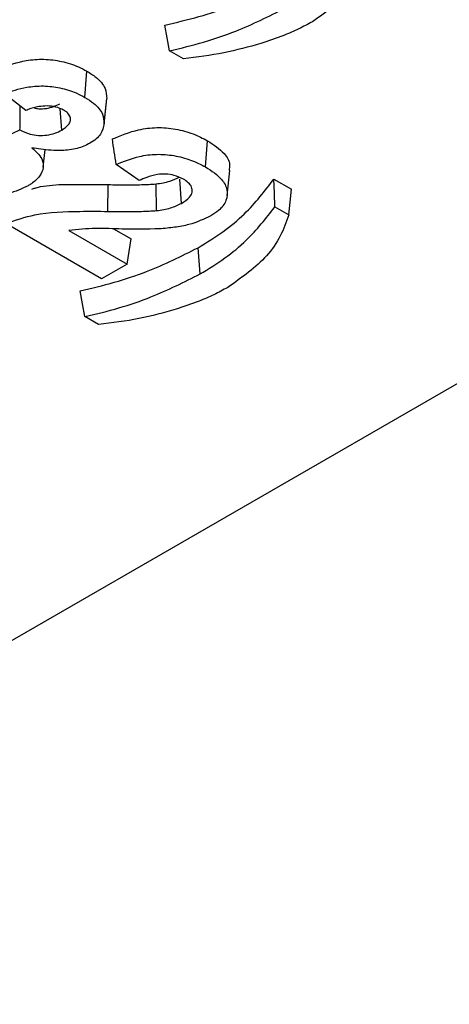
# Model space of a CAD drawing. Header units: inches. Extents: x 0.3 to 33.8, y 0.2 to 21.7.
# Tile 148 of 192: x 30.7354 to 30.7633, y 14.1292 to 14.1931. Entities that reach past the tile are written whole.
import ezdxf

# ---------------------------------------------------------------- set-up
doc = ezdxf.new("R2010")
doc.units = ezdxf.units.IN
doc.header["$MEASUREMENT"] = 0

msp = doc.modelspace()

# ---------------------------------------------------------------- linework, layer by layer
at = {"color": 7, "linetype": 'Continuous', "lineweight": 25}
for p, q in [((30.69401892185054, 14.12921409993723), (30.85311794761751, 14.22106001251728)), ((30.7460388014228, 14.19054415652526), (30.745147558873, 14.19105865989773)), ((30.73965757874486, 14.18803894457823), (30.73978091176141, 14.18974372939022)), ((30.73582707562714, 14.18718543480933), (30.73442455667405, 14.18828085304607)), ((30.74089777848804, 14.1863081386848), (30.74107255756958, 14.18793629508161)), ((30.74090092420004, 14.18633841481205), (30.74107585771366, 14.18796813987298)), ((30.73815904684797, 14.18592322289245), (30.7380593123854, 14.1873029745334)), ((30.73406145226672, 14.18529242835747), (30.73544758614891, 14.18592611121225)), ((30.74747802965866, 14.1835243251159), (30.74760214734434, 14.18522862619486)), ((30.73695214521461, 14.18350740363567), (30.73707687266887, 14.18466795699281)), ((30.74317350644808, 14.18264521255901), (30.74168377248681, 14.18369191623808)), ((30.74887649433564, 14.1816741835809), (30.74905121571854, 14.18330164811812)), ((30.74591051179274, 14.18116634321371), (30.74579718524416, 14.1827389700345)), ((30.75190937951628, 14.1827421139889), (30.75305162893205, 14.18208270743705)), ((30.74114978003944, 14.18064628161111), (30.74115319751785, 14.18238035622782)), ((30.74430229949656, 14.18069639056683), (30.74426662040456, 14.18242843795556)), ((30.75196822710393, 14.18093220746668), (30.75286420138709, 14.18041497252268)), ((30.74074071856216, 14.17626970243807), (30.73453364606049, 14.17985296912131)), ((30.7386214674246, 14.17940543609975), (30.7423970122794, 14.17722586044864)), ((30.74151047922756, 14.1795135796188), (30.74264446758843, 14.17885894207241)), ((30.7423970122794, 14.17722586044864), (30.74264446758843, 14.17885894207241)), ((30.747115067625, 14.17658658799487), (30.74699136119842, 14.17829111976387)), ((30.7423970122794, 14.17722586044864), (30.74074071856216, 14.17626970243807)), ((30.74054512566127, 14.173305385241), (30.73965388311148, 14.17381988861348))]:
    msp.add_line(p, q, dxfattribs=at)
at = {"color": 7, "linetype": 'Continuous', "lineweight": 25, "flags": 128}
for points in [[(30.745147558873, 14.19105865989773), (30.74499295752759, 14.19189302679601), (30.74483831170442, 14.19272741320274)], [(30.75196822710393, 14.18093220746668), (30.75193884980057, 14.18183714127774), (30.75190937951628, 14.1827421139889)], [(30.75286420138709, 14.18041497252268), (30.75295793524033, 14.18124882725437), (30.75305162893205, 14.18208270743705)], [(30.73965388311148, 14.17381988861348), (30.73949928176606, 14.17465425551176), (30.73934463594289, 14.17548864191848)]]:
    msp.add_lwpolyline(points, dxfattribs=at)
at = {"color": 7, "linetype": 'Continuous', "lineweight": 25}
for points, knots in [([(30.75835787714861, 14.19765374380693), (30.7581965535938, 14.19719851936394), (30.75787375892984, 14.19628765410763), (30.75676341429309, 14.19462157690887), (30.75532650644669, 14.19360336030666), (30.75440238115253, 14.19294850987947)], [0, 0, 0, 0, 0.2628299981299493, 0.5259003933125, 1, 1, 1, 1]), ([(30.74483831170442, 14.19272741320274), (30.74558189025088, 14.19290343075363), (30.7470707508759, 14.19325586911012), (30.74971656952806, 14.1941345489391), (30.75140488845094, 14.19498548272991), (30.75248503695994, 14.19552989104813)], [0, 0, 0, 0, 0.2643808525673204, 0.5293673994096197, 1, 1, 1, 1]), ([(30.745147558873, 14.19105865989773), (30.74588955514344, 14.19123730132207), (30.74737498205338, 14.19159492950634), (30.74994341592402, 14.1924764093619), (30.75157939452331, 14.19330439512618), (30.75260874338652, 14.19382535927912)], [0, 0, 0, 0, 0.2701209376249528, 0.5407640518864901, 1, 1, 1, 1]), ([(30.75440238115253, 14.19294850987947), (30.75410973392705, 14.19278941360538), (30.7535243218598, 14.19247115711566), (30.75241071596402, 14.19199262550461), (30.75156138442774, 14.19170624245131), (30.75105930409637, 14.19153694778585)], [0, 0, 0, 0, 0.2901196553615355, 0.5803559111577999, 1, 1, 1, 1]), ([(30.75105930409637, 14.19153694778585), (30.75026694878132, 14.19131623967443), (30.74866249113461, 14.19086932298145), (30.74692051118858, 14.19065343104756), (30.7460388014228, 14.19054415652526)], [0, 0, 0, 0, 0.4938462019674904, 0.9999999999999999, 0.9999999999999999, 0.9999999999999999, 0.9999999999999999]), ([(30.73417278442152, 14.18994063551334), (30.73471094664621, 14.19013131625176), (30.7355833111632, 14.19044041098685), (30.73700550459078, 14.19055329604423), (30.73818714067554, 14.19039334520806), (30.73912142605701, 14.19009859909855), (30.73960521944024, 14.18983826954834), (30.73978091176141, 14.18974372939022)], [0, 0, 0, 0, 0.3031511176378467, 0.4914099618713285, 0.6794278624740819, 0.8835824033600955, 1, 1, 1, 1]), ([(30.73978091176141, 14.18974372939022), (30.73998286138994, 14.18961599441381), (30.74049939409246, 14.18928928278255), (30.74102315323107, 14.18867604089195), (30.74105959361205, 14.18818659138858), (30.74107585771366, 14.18796813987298)], [0, 0, 0, 0, 0.2622320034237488, 0.6707187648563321, 1, 1, 1, 1]), ([(30.73442455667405, 14.18828085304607), (30.73489422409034, 14.18844109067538), (30.73568047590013, 14.18870933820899), (30.7369680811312, 14.18881750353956), (30.73808337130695, 14.18867252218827), (30.7389945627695, 14.18839417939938), (30.73947220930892, 14.18813826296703), (30.73965757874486, 14.18803894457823)], [0, 0, 0, 0, 0.2816635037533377, 0.4715218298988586, 0.6612041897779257, 0.8685170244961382, 1, 1, 1, 1]), ([(30.73636190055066, 14.18735384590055), (30.73646065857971, 14.18733471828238), (30.7367172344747, 14.18728502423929), (30.73716776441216, 14.18731716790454), (30.73764850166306, 14.18742638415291), (30.73790627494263, 14.18756065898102), (30.73803580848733, 14.18762813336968)], [0, 0, 0, 0, 0.1685834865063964, 0.4379842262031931, 0.7175816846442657, 1, 1, 1, 1]), ([(30.73965757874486, 14.18803894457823), (30.73985070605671, 14.18791697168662), (30.74034670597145, 14.18760371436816), (30.74085119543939, 14.18701661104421), (30.74088562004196, 14.18654713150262), (30.74090092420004, 14.18633841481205)], [0, 0, 0, 0, 0.2615407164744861, 0.6717028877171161, 1, 1, 1, 1]), ([(30.73544758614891, 14.18592611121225), (30.73544893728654, 14.18611481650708), (30.7354517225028, 14.18650381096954), (30.7354559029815, 14.18701922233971), (30.73545875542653, 14.18734593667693), (30.73545985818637, 14.18747224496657)], [0, 0, 0, 0, 0.3662551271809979, 0.7549932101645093, 1, 1, 1, 1]), ([(30.73827052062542, 14.18722064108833), (30.73811236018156, 14.18729439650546), (30.73780054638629, 14.18743980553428), (30.73721711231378, 14.18749796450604), (30.73659182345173, 14.18744817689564), (30.7361395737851, 14.18731547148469), (30.73587969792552, 14.18720733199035), (30.73582707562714, 14.18718543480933)], [0, 0, 0, 0, 0.2249051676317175, 0.4434012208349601, 0.6401604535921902, 0.927136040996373, 1, 1, 1, 1]), ([(30.73815904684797, 14.18592322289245), (30.73831650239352, 14.18602799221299), (30.73858618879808, 14.18620743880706), (30.73874293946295, 14.18653609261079), (30.73870998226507, 14.18682864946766), (30.73852093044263, 14.18706208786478), (30.73834172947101, 14.18717555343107), (30.73827052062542, 14.18722064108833)], [0, 0, 0, 0, 0.2819487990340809, 0.4829157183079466, 0.6843766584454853, 0.8745811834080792, 1, 1, 1, 1]), ([(30.74090092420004, 14.18633841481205), (30.7408524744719, 14.18610342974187), (30.74078013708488, 14.1857525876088), (30.74039636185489, 14.18533009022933), (30.740122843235, 14.18515403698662), (30.73998314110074, 14.18506411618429)], [0, 0, 0, 0, 0.4980661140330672, 0.7436326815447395, 1, 1, 1, 1]), ([(30.73544758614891, 14.18592611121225), (30.73565584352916, 14.18582519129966), (30.73600606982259, 14.18565547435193), (30.73663434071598, 14.18555481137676), (30.73719790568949, 14.18558030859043), (30.73773275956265, 14.18570282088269), (30.7380173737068, 14.1858499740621), (30.73815904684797, 14.18592322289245)], [0, 0, 0, 0, 0.2647545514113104, 0.4452375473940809, 0.6258395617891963, 0.813753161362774, 1, 1, 1, 1]), ([(30.74143479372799, 14.18534081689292), (30.74197710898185, 14.18556912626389), (30.74284945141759, 14.1859363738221), (30.74432417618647, 14.18612440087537), (30.74555664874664, 14.18601075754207), (30.74668612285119, 14.1857050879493), (30.74730028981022, 14.18538563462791), (30.74760214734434, 14.18522862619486)], [0, 0, 0, 0, 0.2891442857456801, 0.4651036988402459, 0.6413562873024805, 0.823729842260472, 1, 1, 1, 1]), ([(30.73998314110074, 14.18506411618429), (30.73971762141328, 14.18493828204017), (30.73918461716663, 14.18468568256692), (30.7380337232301, 14.18454651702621), (30.73704239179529, 14.18464448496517), (30.73641517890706, 14.18474564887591), (30.73622404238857, 14.18477647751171)], [0, 0, 0, 0, 0.2545786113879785, 0.5110411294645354, 0.8509949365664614, 1, 1, 1, 1]), ([(30.74168377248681, 14.18369191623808), (30.74164222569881, 14.18396676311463), (30.74155913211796, 14.18451645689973), (30.74147623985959, 14.18506603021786), (30.74143479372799, 14.18534081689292)], [0, 0, 0, 0, 0.4999999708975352, 1, 1, 1, 1]), ([(30.74760214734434, 14.18522862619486), (30.74799605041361, 14.18496509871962), (30.74866880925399, 14.18451501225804), (30.7490856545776, 14.18380423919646), (30.74901996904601, 14.1834310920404), (30.74899746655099, 14.1833032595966)], [0, 0, 0, 0, 0.4815032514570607, 0.822373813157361, 1, 1, 1, 1]), ([(30.73622404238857, 14.18477647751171), (30.73647558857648, 14.18454265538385), (30.73690334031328, 14.18414504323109), (30.73700286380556, 14.18347913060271), (30.73676740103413, 14.18291491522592), (30.73634451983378, 14.18253482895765), (30.73604176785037, 14.18235130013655), (30.73596844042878, 14.18230684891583)], [0, 0, 0, 0, 0.2998936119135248, 0.5099660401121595, 0.719588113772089, 0.9320834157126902, 0.9999999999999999, 0.9999999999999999, 0.9999999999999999, 0.9999999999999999]), ([(30.74168377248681, 14.18369191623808), (30.74216646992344, 14.1838879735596), (30.74296005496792, 14.18421030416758), (30.74429765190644, 14.18438613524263), (30.74545589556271, 14.18428716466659), (30.74655886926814, 14.18400016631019), (30.7471672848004, 14.18368519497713), (30.74747802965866, 14.1835243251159)], [0, 0, 0, 0, 0.2717156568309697, 0.4467176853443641, 0.6220911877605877, 0.806985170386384, 1, 1, 1, 1]), ([(30.74747802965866, 14.1835243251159), (30.74786635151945, 14.18326947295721), (30.74852585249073, 14.18283664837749), (30.74892588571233, 14.18204611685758), (30.74886760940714, 14.18133337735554), (30.74843685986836, 14.1807516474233), (30.74799419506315, 14.18046793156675), (30.74782362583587, 14.1803586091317)], [0, 0, 0, 0, 0.2830854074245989, 0.4807741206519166, 0.678358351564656, 0.8760638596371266, 1, 1, 1, 1]), ([(30.74603661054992, 14.18273736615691), (30.74584667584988, 14.18283077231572), (30.74551491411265, 14.18299392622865), (30.74490141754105, 14.18307907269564), (30.74427478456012, 14.18304489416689), (30.7436898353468, 14.18287889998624), (30.74333230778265, 14.18271708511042), (30.74317350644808, 14.18264521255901)], [0, 0, 0, 0, 0.2303493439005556, 0.4023545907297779, 0.5742820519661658, 0.8109108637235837, 1, 1, 1, 1]), ([(30.74426662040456, 14.18242843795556), (30.7444198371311, 14.18245066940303), (30.74472669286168, 14.18249519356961), (30.74526536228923, 14.18261976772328), (30.74558780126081, 14.18277516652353), (30.74578763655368, 14.18287147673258)], [0, 0, 0, 0, 0.2749384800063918, 0.5506347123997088, 0.9999999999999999, 0.9999999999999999, 0.9999999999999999, 0.9999999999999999]), ([(30.74591051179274, 14.18116634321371), (30.74610637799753, 14.18129400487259), (30.746430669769, 14.18150537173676), (30.74663283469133, 14.18188724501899), (30.74660398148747, 14.18221816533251), (30.74638611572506, 14.18251266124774), (30.74615112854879, 14.18266373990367), (30.74603661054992, 14.18273736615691)], [0, 0, 0, 0, 0.2845587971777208, 0.471138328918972, 0.6584573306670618, 0.8335535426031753, 1, 1, 1, 1]), ([(30.74699136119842, 14.17829111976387), (30.74754339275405, 14.17862904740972), (30.74864812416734, 14.17930531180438), (30.75039283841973, 14.18077305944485), (30.75131495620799, 14.18197032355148), (30.75190937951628, 14.1827421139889)], [0, 0, 0, 0, 0.2619609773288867, 0.5242390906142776, 1, 1, 1, 1]), ([(30.73596844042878, 14.18230684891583), (30.73556405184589, 14.18211465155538), (30.73477169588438, 14.18173806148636), (30.73328739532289, 14.18157674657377), (30.73183383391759, 14.18166195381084), (30.7306682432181, 14.18197875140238), (30.73007293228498, 14.18229262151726), (30.72985221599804, 14.1824089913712)], [0, 0, 0, 0, 0.228058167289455, 0.4468554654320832, 0.6444066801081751, 0.868160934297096, 1, 1, 1, 1]), ([(30.73620501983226, 14.18209387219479), (30.73627658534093, 14.18211665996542), (30.73728692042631, 14.18243836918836), (30.73907001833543, 14.18237963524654), (30.74064196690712, 14.18238017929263), (30.74115319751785, 14.18238035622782)], [0, 0, 0, 0, 0.04892395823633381, 0.6906901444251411, 1, 1, 1, 1]), ([(30.74115319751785, 14.18238035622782), (30.74155458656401, 14.1823770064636), (30.74227401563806, 14.18237100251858), (30.74331436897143, 14.18236883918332), (30.74394877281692, 14.18240854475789), (30.74426662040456, 14.18242843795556)], [0, 0, 0, 0, 0.3864093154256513, 0.6925801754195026, 1, 1, 1, 1]), ([(30.73453364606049, 14.17985296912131), (30.73514518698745, 14.1800693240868), (30.73660314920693, 14.18058513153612), (30.73896826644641, 14.18065878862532), (30.74054719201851, 14.18064973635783), (30.74114978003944, 14.18064628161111)], [0, 0, 0, 0, 0.3088018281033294, 0.736208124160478, 1, 1, 1, 1]), ([(30.74114978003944, 14.18064628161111), (30.74155116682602, 14.18064293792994), (30.74227710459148, 14.18063689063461), (30.74333061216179, 14.18063465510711), (30.74397795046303, 14.18067578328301), (30.74430229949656, 14.18069639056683)], [0, 0, 0, 0, 0.3815989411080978, 0.6901499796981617, 1, 1, 1, 1]), ([(30.74430229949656, 14.18069639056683), (30.74445551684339, 14.18071858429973), (30.74476232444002, 14.18076302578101), (30.74533387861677, 14.18089136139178), (30.74568379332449, 14.18105822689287), (30.74591051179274, 14.18116634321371)], [0, 0, 0, 0, 0.259928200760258, 0.5204890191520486, 0.9999999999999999, 0.9999999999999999, 0.9999999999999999, 0.9999999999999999]), ([(30.747115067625, 14.17658658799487), (30.74766711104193, 14.17692446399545), (30.74877185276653, 14.17760061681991), (30.75048619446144, 14.17903539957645), (30.75139300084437, 14.18019599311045), (30.75196822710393, 14.18093220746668)], [0, 0, 0, 0, 0.2675193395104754, 0.5353560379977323, 1, 1, 1, 1]), ([(30.74782362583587, 14.1803586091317), (30.74737035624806, 14.18014585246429), (30.7466607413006, 14.17981277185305), (30.7454641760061, 14.17959812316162), (30.74481234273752, 14.17953832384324), (30.74448261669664, 14.17950807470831)], [0, 0, 0, 0, 0.4663153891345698, 0.7300387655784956, 1, 1, 1, 1]), ([(30.75286420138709, 14.18041497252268), (30.75270287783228, 14.17995974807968), (30.75238008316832, 14.17904888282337), (30.75126973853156, 14.17738280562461), (30.74983283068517, 14.1763645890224), (30.74890870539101, 14.17570973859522)], [0, 0, 0, 0, 0.2628299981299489, 0.5259003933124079, 1, 1, 1, 1]), ([(30.74448261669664, 14.17950807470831), (30.74367502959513, 14.17949425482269), (30.74229665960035, 14.17947066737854), (30.74033413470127, 14.17958406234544), (30.73919538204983, 14.17946529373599), (30.7386214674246, 14.17940543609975)], [0, 0, 0, 0, 0.4123866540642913, 0.7038514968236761, 1, 1, 1, 1]), ([(30.73934463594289, 14.17548864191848), (30.74008821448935, 14.17566465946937), (30.74157707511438, 14.17601709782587), (30.74422289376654, 14.17689577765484), (30.74591121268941, 14.17774671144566), (30.74699136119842, 14.17829111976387)], [0, 0, 0, 0, 0.264380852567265, 0.5293673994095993, 0.9999999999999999, 0.9999999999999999, 0.9999999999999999, 0.9999999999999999]), ([(30.73965388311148, 14.17381988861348), (30.74039587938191, 14.17399853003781), (30.74188130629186, 14.17435615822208), (30.74444974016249, 14.17523763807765), (30.74608571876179, 14.17606562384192), (30.747115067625, 14.17658658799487)], [0, 0, 0, 0, 0.2701209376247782, 0.5407640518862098, 1, 1, 1, 1]), ([(30.74890870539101, 14.17570973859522), (30.74861605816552, 14.17555064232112), (30.74803064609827, 14.1752323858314), (30.7469170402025, 14.17475385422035), (30.74606770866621, 14.17446747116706), (30.74556562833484, 14.1742981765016)], [0, 0, 0, 0, 0.2901196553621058, 0.5803559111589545, 1, 1, 1, 1]), ([(30.74556562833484, 14.1742981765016), (30.74477327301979, 14.17407746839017), (30.74316881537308, 14.17363055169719), (30.74142683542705, 14.1734146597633), (30.74054512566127, 14.173305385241)], [0, 0, 0, 0, 0.4938462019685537, 1, 1, 1, 1])]:
    msp.add_open_spline(points, degree=3, knots=knots, dxfattribs=at)

doc.saveas('drawing.dxf')
